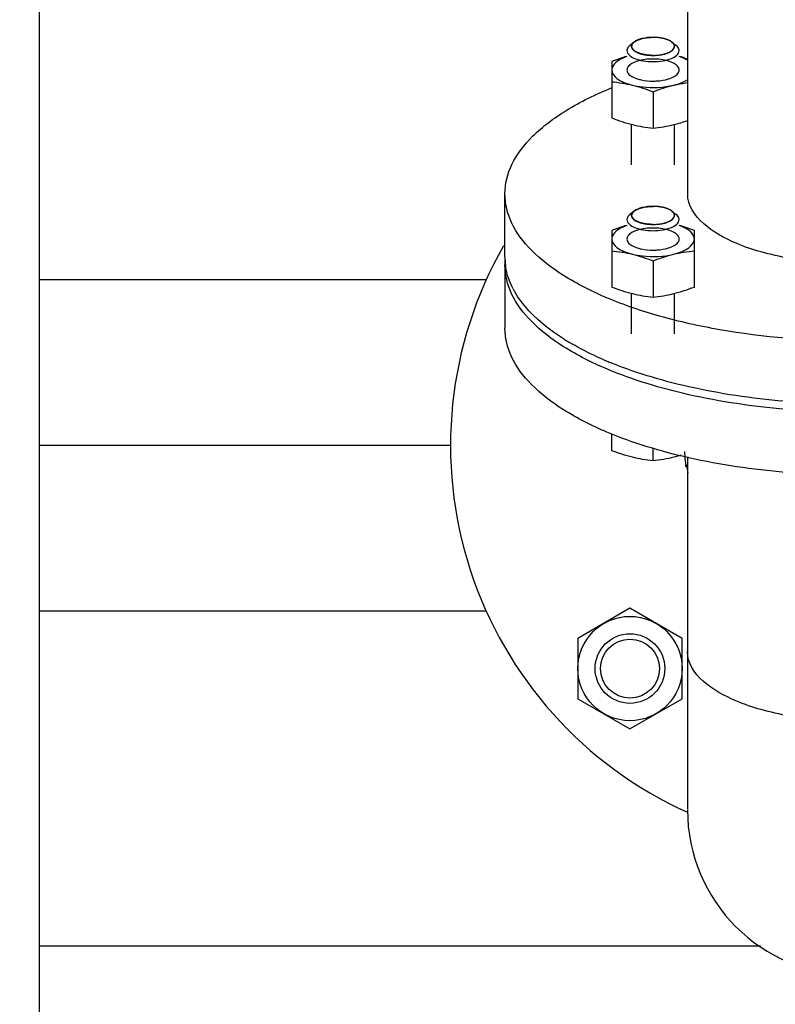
# Model space of a CAD drawing. Header units: millimetres. Extents: x 0 to 1189, y 0 to 841.
# Tile 103 of 173: x 709.78 to 716.73, y 267.51 to 276.56. Entities that reach past the tile are written whole.
import ezdxf
from ezdxf.enums import TextEntityAlignment as Align

# ---------------------------------------------------------------- set-up
doc = ezdxf.new("R2010")
doc.units = ezdxf.units.MM
doc.header["$LTSCALE"] = 65.395
doc.linetypes.add('CENTER', pattern=[0.6, 0.375, -0.075, 0.075, -0.075])
doc.layers.get('0').update_dxf_attribs({"linetype": 'CONTINUOUS'})
for name, color, linetype in [('32007_153200_11_ABL1581', 7, 'CONTINUOUS'), ('32007_153200_11_T2_PBL1599', 7, 'CONTINUOUS'), ('32007_153200_16_ABL1641', 7, 'CONTINUOUS'), ('32007_153200_16_T2_PBL1764', 7, 'CONTINUOUS'), ('6M32E_GENSET_GENERATOR_ABL1499', 7, 'CONTINUOUS'), ('6M32E_GENSET_GENERATOR_T1_PBL1500', 7, 'CONTINUOUS'), ('6M32E_GENSET_GRUNDRAHMEN_ABL1564', 7, 'CONTINUOUS'), ('6M32E_GENSET_GRUNDRAHMEN_T1_PBL1565', 7, 'CONTINUOUS'), ('6M32E_GENSET_VERROHRUNG_ABL1501', 7, 'CONTINUOUS'), ('BOGEN-S-2D-90-76_1X2_9_PBL1600', 7, 'CONTINUOUS'), ('D931_1-M12X50_PBL1593', 7, 'CONTINUOUS'), ('D931_1-M12X50_PBL1598', 7, 'CONTINUOUS'), ('D931_1-M16X60_PBL1996', 7, 'CONTINUOUS'), ('D934-M12_PBL1591', 7, 'CONTINUOUS'), ('D934-M12_PBL1592', 7, 'CONTINUOUS'), ('D934-M16_PBL1587', 7, 'CONTINUOUS'), ('E1514-FF-DN65-PN16X2_PBL1998', 7, 'CONTINUOUS'), ('E1514-FF-DN65-PN6X2_PBL1580', 7, 'CONTINUOUS'), ('EN1092-1-01A-DN65-PN6_PBL1582', 7, 'CONTINUOUS'), ('EN1092-1-01A-DN65_PN16-77_5_PBL1997', 7, 'CONTINUOUS'), ('oben_15_VBL1498', 7, 'CONTINUOUS')]:
    doc.layers.add(name, color=color, linetype=linetype)
doc.styles.get("Standard").update_dxf_attribs({"font": 'txt', "width": 0.6})
doc.dimstyles.new('DIMSTYLE_4', dxfattribs={"dimtxt": 3.5, "dimasz": 3.5, "dimexe": 1.8, "dimexo": 0, "dimgap": 0.875, "dimtad": 1, "dimdec": 0, "dimlfac": 25, "dimdsep": 46, "dimtxsty": 'Standard', "dimblk": '_FILLED', "dimblk1": '_FILLED', "dimblk2": '_FILLED', "dimcen": 0.09, "dimadec": 0, "dimazin": 0, "dimtp": 2, "dimtm": 2, "dimtfac": 1, "dimtdec": 0, "dimtofl": 0, "dimtmove": 0, "dimatfit": 3, "dimldrblk": '_FILLED', "dimfxl": 1, "dimtolj": 1, "dimarcsym": 0})

# ---------------------------------------------------------------- blocks, each defined once
blk = doc.blocks.new('_FILLED')
at = {"color": 0, "linetype": 'ByBlock'}
blk.add_solid([(0, 0), (-1, 0.1671), (-1, -0.1671)], dxfattribs=at)
blk = doc.blocks.new('*D20')
at = {"color": 2, "linetype": 'Continuous'}
for p, q in [((677.7796, 344.1847), (999.2777, 344.1847)), ((997.4777, 344.1847), (997.4777, 292.2451)), ((997.4777, 240.3055), (997.4777, 292.2451)), ((677.7796, 240.3055), (999.2777, 240.3055))]:
    blk.add_line(p, q, dxfattribs=at)
at = {"color": 2, "linetype": 'Continuous', "xscale": 3.5, "yscale": 3.5, "zscale": 3.5}
for p, rotation in [((997.4777, 344.1847), 90), ((997.4777, 240.3055), 270)]:
    blk.add_blockref('_FILLED', p, dxfattribs=dict(at, rotation=rotation))
at = {"color": 2, "linetype": 'Continuous', "width": 0.672619}
blk.add_text('2597', height=3.5, rotation=90, dxfattribs=at).set_placement((996.6027, 292.2451), align=Align.CENTER)
blk = doc.blocks.new('6M32E_GENSET_GENERATOR_T1_PBL1500', base_point=(787.5346, 296.9451))
at = {"layer": '6M32E_GENSET_GENERATOR_T1_PBL1500', "color": 7, "linetype": 'Continuous'}
for p, q in [((709.9596, 319.0451), (709.9596, 265.4451)), ((715.9196, 274.9585), (715.9196, 279.0801)), ((714.2396, 274.3785), (714.2396, 274.9585))]:
    blk.add_line(p, q, dxfattribs=at)
for points, knots in [([(714.2396, 274.9585), (714.2396, 275.051), (714.2921, 275.2523), (714.5004, 275.5155), (714.8183, 275.7497), (715.0759, 275.874), (715.2192, 275.9323)], [0, 0, 0, 0, 0.19098, 0.412326, 0.680727, 1, 1, 1, 1]), ([(720.6396, 274.9585), (720.6396, 274.8682), (720.5899, 274.6723), (720.3913, 274.4143), (720.0869, 274.1836), (719.6863, 273.9836), (719.2027, 273.8197), (718.45, 273.6531), (717.4396, 273.574), (716.4293, 273.6531), (715.6766, 273.8197), (715.193, 273.9836), (714.7924, 274.1836), (714.488, 274.4143), (714.2893, 274.6723), (714.2396, 274.8682), (714.2396, 274.9585)], [0, 0, 0, 0, 0.03644, 0.078446, 0.129154, 0.189366, 0.258405, 0.334697, 0.5, 0.665303, 0.741595, 0.810634, 0.870846, 0.921554, 0.96356, 1, 1, 1, 1]), ([(718.9596, 274.9585), (718.9596, 274.7465), (718.629, 274.5341), (718.2791, 274.4188), (717.9182, 274.3376), (717.4396, 274.3014), (716.961, 274.3376), (716.6001, 274.4188), (716.2502, 274.5341), (715.9196, 274.7465), (715.9196, 274.9585)], [0, 0, 0, 0, 0.183508, 0.253849, 0.33158, 0.5, 0.66842, 0.746151, 0.816492, 1, 1, 1, 1])]:
    blk.add_open_spline(points, degree=3, knots=knots, dxfattribs=at)
blk = doc.blocks.new('6M32E_GENSET_GENERATOR_ABL1499', base_point=(787.5346, 296.9451))
at = {"layer": '6M32E_GENSET_GENERATOR_T1_PBL1500'}
blk.add_blockref('6M32E_GENSET_GENERATOR_T1_PBL1500', (787.5346, 296.9451), dxfattribs=at)
blk = doc.blocks.new('E1514-FF-DN65-PN6X2_PBL1580', base_point=(717.4396, 273.6649))
at = {"layer": 'E1514-FF-DN65-PN6X2_PBL1580', "color": 7, "linetype": 'Continuous'}
for p, q in [((714.2396, 274.3771), (714.2396, 274.3776)), ((714.2396, 274.3771), (714.2396, 274.3046)), ((720.6396, 274.3771), (720.6396, 274.3046)), ((720.6396, 274.3771), (720.6396, 274.3751))]:
    blk.add_line(p, q, dxfattribs=at)
for centre, radius, start, end in [((714.8153, 274.3773), 0.5756, 180.0136, 187.05289), ((714.8225, 274.3781), 0.5829, 187.04607, 187.54599), ((715.0113, 274.4496), 0.7858, 207.70823, 210.01908), ((715.4185, 274.7776), 1.3106, 225.32242, 226.69005), ((715.976, 275.5194), 2.2402, 237.97338, 239.13908), ((716.4919, 276.5327), 3.3783, 246.5827, 247.09125), ((716.5365, 276.6385), 3.4931, 247.09296, 247.88634)]:
    blk.add_arc(centre, radius, start, end, dxfattribs=at)
for points, knots in [([(720.6396, 274.3751), (720.6394, 274.3085), (720.6135, 274.1686), (720.5046, 273.9718), (720.3318, 273.7872), (720.002, 273.5455), (719.4495, 273.3016), (718.6662, 273.1081), (717.7831, 273.014), (716.8722, 273.0274), (716.0078, 273.1472), (715.4659, 273.303), (715.2216, 273.4023)], [0, 0, 0, 0, 0.033407, 0.069843, 0.111444, 0.159309, 0.274246, 0.411523, 0.56308, 0.718702, 0.867623, 1, 1, 1, 1]), ([(715.1769, 273.3483), (715.0395, 273.4064), (714.7923, 273.5298), (714.488, 273.7604), (714.2893, 274.0184), (714.2396, 274.2143), (714.2396, 274.3046)], [0, 0, 0, 0, 0.317964, 0.585742, 0.807567, 1, 1, 1, 1]), ([(714.3156, 274.0842), (714.3064, 274.1018), (714.2735, 274.1708), (714.2521, 274.2455), (714.2446, 274.3015)], [0, 0, 0, 0, 0.259906, 1, 1, 1, 1]), ([(720.6396, 274.3046), (720.6396, 274.2375), (720.6137, 274.0961), (720.5035, 273.8975), (720.3283, 273.7115), (719.9936, 273.468), (719.4332, 273.2233), (718.6396, 273.0307), (717.7466, 272.9396), (716.8284, 272.958), (715.9611, 273.0843), (715.4196, 273.2458), (715.1769, 273.3483)], [0, 0, 0, 0, 0.033418, 0.06989, 0.111588, 0.15962, 0.275058, 0.412906, 0.564874, 0.720511, 0.868864, 1, 1, 1, 1]), ([(714.497, 273.8457), (714.4802, 273.8624), (714.4182, 273.9271), (714.3638, 273.9994), (714.3309, 274.0564)], [0, 0, 0, 0, 0.265115, 1, 1, 1, 1]), ([(714.7879, 273.6201), (714.7626, 273.6359), (714.6686, 273.6975), (714.5797, 273.7673), (714.5195, 273.824)], [0, 0, 0, 0, 0.265336, 1, 1, 1, 1]), ([(715.1493, 273.4326), (715.1204, 273.4452), (715.0104, 273.4947), (714.9033, 273.5507), (714.8268, 273.5963)], [0, 0, 0, 0, 0.26157, 1, 1, 1, 1])]:
    blk.add_open_spline(points, degree=3, knots=knots, dxfattribs=at)
blk = doc.blocks.new('EN1092-1-01A-DN65-PN6_PBL1582', base_point=(717.4396, 273.3384))
at = {"layer": 'EN1092-1-01A-DN65-PN6_PBL1582', "color": 7, "linetype": 'Continuous'}
for p, q in [((714.2396, 274.3046), (714.2396, 273.7246)), ((720.6396, 274.3046), (720.6396, 273.7246))]:
    blk.add_line(p, q, dxfattribs=at)
for points, knots in [([(715.1769, 273.3483), (715.0395, 273.4064), (714.7923, 273.5298), (714.488, 273.7604), (714.2893, 274.0184), (714.2396, 274.2143), (714.2396, 274.3046)], [0, 0, 0, 0, 0.317964, 0.585742, 0.807567, 1, 1, 1, 1]), ([(720.6396, 274.3046), (720.6396, 274.2375), (720.6137, 274.0961), (720.5035, 273.8975), (720.3283, 273.7115), (719.9936, 273.468), (719.4332, 273.2233), (718.6396, 273.0307), (717.7466, 272.9396), (716.8284, 272.958), (715.9611, 273.0843), (715.4196, 273.2458), (715.1769, 273.3483)], [0, 0, 0, 0, 0.033418, 0.06989, 0.111588, 0.15962, 0.275058, 0.412906, 0.564874, 0.720511, 0.868864, 1, 1, 1, 1]), ([(715.1769, 272.7683), (715.0395, 272.8264), (714.7923, 272.9497), (714.488, 273.1803), (714.2893, 273.4384), (714.2396, 273.6343), (714.2396, 273.7246)], [0, 0, 0, 0, 0.317964, 0.585742, 0.807567, 1, 1, 1, 1]), ([(720.6396, 273.7246), (720.6396, 273.6574), (720.6137, 273.5161), (720.5035, 273.3175), (720.3283, 273.1315), (719.9936, 272.8879), (719.4332, 272.6433), (718.6396, 272.4507), (717.7466, 272.3596), (716.8284, 272.378), (715.9611, 272.5042), (715.4196, 272.6657), (715.1769, 272.7683)], [0, 0, 0, 0, 0.033418, 0.06989, 0.111588, 0.15962, 0.275058, 0.412906, 0.564874, 0.720511, 0.868864, 1, 1, 1, 1])]:
    blk.add_open_spline(points, degree=3, knots=knots, dxfattribs=at)
blk = doc.blocks.new('32007_153200_11_T2_PBL1599', base_point=(717.4396, 271.3251))
at = {"layer": '32007_153200_11_T2_PBL1599', "color": 7, "linetype": 'Continuous'}
for p, q in [((715.9176, 272.5414), (715.9176, 270.7519)), ((718.9616, 272.5366), (718.9616, 270.7519))]:
    blk.add_line(p, q, dxfattribs=at)
at = {"layer": '32007_153200_11_T2_PBL1599', "color": 2, "linetype": 'CENTER'}
blk.add_line((717.4396, 272.3765), (717.4396, 270.7519), dxfattribs=at)
at = {"layer": '32007_153200_11_T2_PBL1599', "color": 7, "linetype": 'Continuous'}
blk.add_open_spline([(718.9616, 270.7519), (718.9616, 270.5396), (718.6306, 270.327), (718.2803, 270.2114), (717.9189, 270.1302), (717.4396, 270.0939), (716.9604, 270.1302), (716.599, 270.2114), (716.2487, 270.327), (715.9176, 270.5396), (715.9176, 270.7519)], degree=3, knots=[0, 0, 0, 0, 0.183508, 0.253849, 0.33158, 0.5, 0.66842, 0.746151, 0.816492, 1, 1, 1, 1], dxfattribs=at)
blk = doc.blocks.new('BOGEN-S-2D-90-76_1X2_9_PBL1600', base_point=(717.4396, 270.0579))
at = {"layer": 'BOGEN-S-2D-90-76_1X2_9_PBL1600', "color": 7, "linetype": 'Continuous'}
for p, q in [((715.9176, 270.7519), (715.9176, 269.3006)), ((718.9616, 270.7519), (718.9616, 269.3006))]:
    blk.add_line(p, q, dxfattribs=at)
blk.add_arc((717.4396, 269.2969), 1.522, 180, 360, dxfattribs=at)
blk.add_open_spline([(718.9616, 270.7519), (718.9616, 270.5396), (718.6306, 270.327), (718.2803, 270.2114), (717.9189, 270.1302), (717.4396, 270.0939), (716.9604, 270.1302), (716.599, 270.2114), (716.2487, 270.327), (715.9176, 270.5396), (715.9176, 270.7519)], degree=3, knots=[0, 0, 0, 0, 0.183508, 0.253849, 0.33158, 0.5, 0.66842, 0.746151, 0.816492, 1, 1, 1, 1], dxfattribs=at)
blk = doc.blocks.new('EN1092-1-01A-DN65_PN16-77_5_PBL1997', base_point=(717.4396, 271.7133))
at = {"layer": 'EN1092-1-01A-DN65_PN16-77_5_PBL1997', "color": 7, "linetype": 'Continuous'}
for radius, start, end in [(3.7, 150.24469, 245.7072), (3.7, 294.2928, 29.75531), (1.55, 182.02167, 187.34789), (1.55, 348.95098, 354.71644)]:
    blk.add_arc((717.4396, 272.6451), radius, start, end, dxfattribs=at)
blk = doc.blocks.new('32007_153200_11_ABL1581', base_point=(717.4396, 271.7133))
at = {"layer": '32007_153200_11_T2_PBL1599'}
blk.add_blockref('32007_153200_11_T2_PBL1599', (717.4396, 271.3251), dxfattribs=at)
at = {"layer": 'BOGEN-S-2D-90-76_1X2_9_PBL1600'}
blk.add_blockref('BOGEN-S-2D-90-76_1X2_9_PBL1600', (717.4396, 270.0579), dxfattribs=at)
at = {"layer": 'EN1092-1-01A-DN65-PN6_PBL1582'}
blk.add_blockref('EN1092-1-01A-DN65-PN6_PBL1582', (717.4396, 273.3384), dxfattribs=at)
at = {"layer": 'EN1092-1-01A-DN65_PN16-77_5_PBL1997'}
blk.add_blockref('EN1092-1-01A-DN65_PN16-77_5_PBL1997', (717.4396, 271.7133), dxfattribs=at)
blk = doc.blocks.new('D934-M16_PBL1587', base_point=(715.389, 270.5945))
at = {"layer": 'D934-M16_PBL1587', "color": 7, "linetype": 'Continuous'}
for p, q in [((715.389, 271.1488), (714.909, 270.8716)), ((715.869, 270.8716), (715.389, 271.1488)), ((714.909, 270.8716), (714.909, 270.3174)), ((715.869, 270.3174), (715.869, 270.8716)), ((714.909, 270.3174), (715.389, 270.0403)), ((715.389, 270.0403), (715.869, 270.3174))]:
    blk.add_line(p, q, dxfattribs=at)
blk.add_circle((715.389, 270.5945), 0.4795, dxfattribs=at)
blk = doc.blocks.new('D934-M12_PBL1591', base_point=(715.5705, 275.8927))
at = {"layer": 'D934-M12_PBL1591', "color": 7, "linetype": 'Continuous'}
for p, q in [((715.2212, 276.175), (715.2212, 275.6558)), ((715.6012, 275.8969), (715.6012, 275.5631))]:
    blk.add_line(p, q, dxfattribs=at)
blk.add_arc((715.4238, 274.7694), 1.5118, 70.85429, 73.97474, dxfattribs=at)
for points in [[(715.3612, 276.2224), (715.3138, 276.2088), (715.2671, 276.1927), (715.2212, 276.175)], [(715.2212, 275.9896), (715.285, 275.9829), (715.3488, 275.9727), (715.4112, 275.9575)], [(715.4112, 275.9575), (715.4757, 275.9418), (715.5391, 275.9207), (715.6012, 275.8969)], [(715.6012, 275.8969), (715.6632, 275.9207), (715.7266, 275.9418), (715.7912, 275.9575)], [(715.7912, 275.9575), (715.8335, 275.9679), (715.8765, 275.9759), (715.9196, 275.9821)], [(715.2212, 275.6558), (715.2832, 275.6319), (715.3466, 275.6109), (715.4112, 275.5951)], [(715.7912, 275.5951), (715.8346, 275.6057), (715.8774, 275.6187), (715.9196, 275.6333)], [(715.4112, 275.5951), (715.4736, 275.5799), (715.5373, 275.5697), (715.6012, 275.5631)], [(715.6012, 275.5631), (715.665, 275.5697), (715.7288, 275.5799), (715.7912, 275.5951)]]:
    blk.add_open_spline(points, degree=3, dxfattribs=at)
for points, knots in [([(715.3612, 276.221), (715.341, 276.214), (715.284, 276.1913), (715.2213, 276.1393), (715.2212, 276.0967)], [0, 0, 0, 0, 0.333314, 1, 1, 1, 1]), ([(715.6012, 276.1981), (715.5537, 276.1981), (715.4861, 276.1907), (715.4101, 276.1604), (715.3728, 276.1336), (715.3562, 276.0968), (715.3725, 276.06), (715.4097, 276.0332), (715.4413, 276.0204), (715.4596, 276.0147)], [0, 0, 0, 0, 0.344713, 0.484315, 0.591626, 0.672717, 0.753659, 0.860677, 1, 1, 1, 1]), ([(715.7427, 276.0147), (715.761, 276.0204), (715.7926, 276.0332), (715.8298, 276.06), (715.8461, 276.0968), (715.8295, 276.1336), (715.7922, 276.1604), (715.7162, 276.1907), (715.6486, 276.1981), (715.6012, 276.1981)], [0, 0, 0, 0, 0.13932, 0.246337, 0.327278, 0.408364, 0.51567, 0.655263, 1, 1, 1, 1]), ([(715.9198, 276.1839), (715.9142, 276.1875), (715.8893, 276.2024), (715.8623, 276.2137), (715.8412, 276.221)], [0, 0, 0, 0, 0.228105, 1, 1, 1, 1]), ([(715.2212, 276.0967), (715.2212, 276.0649), (715.2638, 276.0158), (715.3358, 275.9799), (715.3844, 275.9641), (715.4112, 275.9576)], [0, 0, 0, 0, 0.386008, 0.665351, 1, 1, 1, 1]), ([(715.4596, 276.0147), (715.4702, 276.0115), (715.5165, 275.9996), (715.5645, 275.9952), (715.6012, 275.9952)], [0, 0, 0, 0, 0.232315, 1, 1, 1, 1]), ([(715.6012, 275.9952), (715.6137, 275.9952), (715.6614, 275.9968), (715.7091, 276.0044), (715.7427, 276.0147)], [0, 0, 0, 0, 0.263414, 1, 1, 1, 1]), ([(715.7912, 275.9576), (715.8037, 275.9606), (715.8481, 275.9734), (715.8918, 275.9912), (715.9198, 276.0094)], [0, 0, 0, 0, 0.27837, 1, 1, 1, 1]), ([(715.4112, 275.9576), (715.4413, 275.9502), (715.567, 275.9295), (715.6977, 275.9348), (715.7912, 275.9576)], [0, 0, 0, 0, 0.243854, 1, 1, 1, 1])]:
    blk.add_open_spline(points, degree=3, knots=knots, dxfattribs=at)
blk = doc.blocks.new('D934-M12_PBL1592', base_point=(715.6012, 274.3388))
at = {"layer": 'D934-M12_PBL1592', "color": 7, "linetype": 'Continuous'}
for p, q in [((715.2212, 274.6211), (715.2212, 274.1018)), ((715.9812, 274.1018), (715.9812, 274.6211)), ((715.6012, 274.3429), (715.6012, 274.0091))]:
    blk.add_line(p, q, dxfattribs=at)
for points in [[(715.3612, 274.6684), (715.3138, 274.6549), (715.2671, 274.6387), (715.2212, 274.6211)], [(715.9812, 274.6211), (715.9352, 274.6387), (715.8885, 274.6549), (715.8412, 274.6684)], [(715.2212, 274.4356), (715.285, 274.429), (715.3488, 274.4188), (715.4112, 274.4036)], [(715.4112, 274.4036), (715.4757, 274.3878), (715.5391, 274.3667), (715.6012, 274.3429)], [(715.6012, 274.3429), (715.6632, 274.3667), (715.7266, 274.3878), (715.7912, 274.4036)], [(715.7912, 274.4036), (715.8536, 274.4188), (715.9173, 274.429), (715.9812, 274.4356)], [(715.2212, 274.1018), (715.2832, 274.078), (715.3466, 274.0569), (715.4112, 274.0412)], [(715.7912, 274.0412), (715.8557, 274.0569), (715.9191, 274.078), (715.9812, 274.1018)], [(715.4112, 274.0412), (715.4736, 274.0259), (715.5373, 274.0157), (715.6012, 274.0091)], [(715.6012, 274.0091), (715.665, 274.0157), (715.7288, 274.0259), (715.7912, 274.0412)]]:
    blk.add_open_spline(points, degree=3, dxfattribs=at)
for points, knots in [([(715.3612, 274.667), (715.341, 274.6601), (715.284, 274.6374), (715.2213, 274.5854), (715.2212, 274.5427)], [0, 0, 0, 0, 0.333314, 1, 1, 1, 1]), ([(715.6012, 274.6441), (715.5537, 274.6441), (715.4861, 274.6367), (715.4101, 274.6065), (715.3728, 274.5797), (715.3562, 274.5429), (715.3725, 274.506), (715.4097, 274.4792), (715.4413, 274.4664), (715.4596, 274.4608)], [0, 0, 0, 0, 0.344713, 0.484315, 0.591626, 0.672717, 0.753659, 0.860677, 1, 1, 1, 1]), ([(715.7427, 274.4608), (715.761, 274.4664), (715.7926, 274.4792), (715.8298, 274.506), (715.8461, 274.5429), (715.8295, 274.5796), (715.7922, 274.6065), (715.7162, 274.6367), (715.6486, 274.6441), (715.6012, 274.6441)], [0, 0, 0, 0, 0.13932, 0.246337, 0.327278, 0.408364, 0.51567, 0.655263, 1, 1, 1, 1]), ([(715.9811, 274.5427), (715.9811, 274.5549), (715.9601, 274.6195), (715.8909, 274.6499), (715.8412, 274.667)], [0, 0, 0, 0, 0.188031, 1, 1, 1, 1]), ([(715.2212, 274.5427), (715.2212, 274.511), (715.2638, 274.4619), (715.3358, 274.426), (715.3844, 274.4102), (715.4112, 274.4036)], [0, 0, 0, 0, 0.386008, 0.665351, 1, 1, 1, 1]), ([(715.7912, 274.4036), (715.8179, 274.4102), (715.8665, 274.426), (715.9386, 274.4619), (715.9811, 274.511), (715.9811, 274.5427)], [0, 0, 0, 0, 0.334649, 0.613992, 1, 1, 1, 1]), ([(715.4596, 274.4608), (715.4702, 274.4575), (715.5165, 274.4457), (715.5645, 274.4413), (715.6012, 274.4413)], [0, 0, 0, 0, 0.232315, 1, 1, 1, 1]), ([(715.6012, 274.4413), (715.6137, 274.4413), (715.6614, 274.4429), (715.7091, 274.4504), (715.7427, 274.4608)], [0, 0, 0, 0, 0.263414, 1, 1, 1, 1]), ([(715.4112, 274.4036), (715.4413, 274.3963), (715.567, 274.3756), (715.6977, 274.3809), (715.7912, 274.4036)], [0, 0, 0, 0, 0.243854, 1, 1, 1, 1])]:
    blk.add_open_spline(points, degree=3, knots=knots, dxfattribs=at)
blk = doc.blocks.new('D931_1-M12X50_PBL1593', base_point=(715.5391, 273.6741))
at = {"layer": 'D931_1-M12X50_PBL1593', "color": 7, "linetype": 'Continuous'}
for p, q in [((715.4268, 274.7991), (715.3888, 274.7686)), ((715.7755, 274.7991), (715.8135, 274.7686)), ((715.2212, 272.5974), (715.2212, 272.7528)), ((715.6012, 272.5046), (715.6012, 272.6194))]:
    blk.add_line(p, q, dxfattribs=at)
at = {"layer": 'D931_1-M12X50_PBL1593', "color": 2, "linetype": 'Continuous'}
for p, q in [((715.4268, 274.7991), (715.4305, 274.8019)), ((715.7755, 274.7991), (715.7718, 274.8019)), ((715.4041, 273.6727), (715.4041, 274.0429)), ((715.7982, 273.6727), (715.7982, 274.0429))]:
    blk.add_line(p, q, dxfattribs=at)
at = {"layer": 'D931_1-M12X50_PBL1593', "color": 7, "linetype": 'Continuous'}
for points, knots in [([(715.6012, 274.8435), (715.567, 274.8435), (715.5066, 274.8371), (715.4475, 274.8156), (715.4268, 274.7991)], [0, 0, 0, 0, 0.563279, 1, 1, 1, 1]), ([(715.7755, 274.7991), (715.7548, 274.8156), (715.6957, 274.8371), (715.6353, 274.8435), (715.6012, 274.8435)], [0, 0, 0, 0, 0.436721, 1, 1, 1, 1]), ([(715.3888, 274.7686), (715.3846, 274.7652), (715.3709, 274.7528), (715.3612, 274.7344), (715.3612, 274.7213)], [0, 0, 0, 0, 0.294113, 1, 1, 1, 1]), ([(715.3612, 274.7213), (715.3612, 274.6878), (715.4276, 274.6452), (715.5115, 274.6252), (715.5704, 274.6199), (715.6012, 274.6199)], [0, 0, 0, 0, 0.367184, 0.663, 1, 1, 1, 1]), ([(715.4268, 274.7991), (715.4233, 274.7963), (715.4121, 274.7861), (715.4041, 274.771), (715.4041, 274.7602)], [0, 0, 0, 0, 0.294113, 1, 1, 1, 1]), ([(715.4041, 274.7602), (715.4041, 274.7327), (715.4587, 274.6977), (715.5275, 274.6813), (715.5759, 274.6769), (715.6012, 274.6769)], [0, 0, 0, 0, 0.367184, 0.663, 1, 1, 1, 1]), ([(715.6012, 274.6769), (715.6264, 274.6769), (715.6748, 274.6813), (715.7436, 274.6977), (715.7982, 274.7327), (715.7982, 274.7602)], [0, 0, 0, 0, 0.337, 0.632816, 1, 1, 1, 1]), ([(715.6012, 274.6199), (715.6319, 274.6199), (715.6908, 274.6252), (715.7747, 274.6452), (715.8412, 274.6878), (715.8412, 274.7213)], [0, 0, 0, 0, 0.337, 0.632816, 1, 1, 1, 1]), ([(715.7982, 274.7602), (715.7982, 274.7636), (715.7959, 274.779), (715.7848, 274.7916), (715.7755, 274.7991)], [0, 0, 0, 0, 0.221468, 1, 1, 1, 1]), ([(715.8412, 274.7213), (715.8412, 274.7254), (715.8384, 274.7442), (715.8248, 274.7595), (715.8135, 274.7686)], [0, 0, 0, 0, 0.221468, 1, 1, 1, 1]), ([(715.6012, 272.5046), (715.5373, 272.5113), (715.4077, 272.5321), (715.2832, 272.5735), (715.2212, 272.5974)], [0, 0, 0, 0, 0.491392, 1, 1, 1, 1]), ([(715.8571, 272.5547), (715.8359, 272.5483), (715.752, 272.5253), (715.6657, 272.5113), (715.6012, 272.5046)], [0, 0, 0, 0, 0.25462, 1, 1, 1, 1])]:
    blk.add_open_spline(points, degree=3, knots=knots, dxfattribs=at)
at = {"layer": 'D931_1-M12X50_PBL1593', "color": 2, "linetype": 'Continuous'}
for points, knots in [([(715.4305, 274.8019), (715.4323, 274.8031), (715.435, 274.805), (715.4387, 274.8074), (715.4419, 274.8091), (715.4448, 274.8109), (715.4481, 274.8126), (715.4514, 274.8143), (715.4546, 274.816), (715.4583, 274.8175), (715.4619, 274.8191), (715.4655, 274.8206), (715.4694, 274.8221), (715.4732, 274.8236), (715.4785, 274.8254), (715.4826, 274.8267), (715.4853, 274.8276)], [0, 0, 0, 0, 0.125, 0.1875, 0.25, 0.3125, 0.375, 0.4375, 0.5, 0.5625, 0.625, 0.6875, 0.75, 0.8125, 0.875, 1, 1, 1, 1]), ([(715.4853, 274.8276), (715.4882, 274.8284), (715.4938, 274.8301), (715.5056, 274.8331), (715.5269, 274.8379), (715.5468, 274.8403), (715.5602, 274.8417)], [0, 0, 0, 0, 0.125, 0.25, 0.5, 1, 1, 1, 1]), ([(715.7718, 274.8019), (715.7694, 274.8034), (715.7644, 274.8063), (715.7589, 274.8097), (715.7552, 274.8119), (715.7536, 274.8128), (715.7525, 274.8136), (715.751, 274.8142), (715.7483, 274.8154), (715.7445, 274.817), (715.74, 274.8189), (715.7354, 274.8208), (715.7316, 274.8224), (715.729, 274.8235), (715.7274, 274.8242), (715.7256, 274.8247), (715.7234, 274.8253), (715.7181, 274.8269), (715.712, 274.8287), (715.7059, 274.8305), (715.7023, 274.8316), (715.6998, 274.8324), (715.6967, 274.8329), (715.6929, 274.8337), (715.6861, 274.835), (715.6783, 274.8366), (715.6715, 274.8379), (715.6676, 274.8386), (715.6634, 274.839), (715.6582, 274.8397), (715.6499, 274.8406), (715.6426, 274.8414), (715.6364, 274.8422), (715.6322, 274.8424), (715.6247, 274.8426), (715.614, 274.843), (715.6054, 274.8433), (715.6012, 274.8435)], [0, 0, 0, 0, 0.0625, 0.125, 0.140625, 0.15625, 0.164062, 0.171875, 0.1875, 0.21875, 0.25, 0.28125, 0.3125, 0.328125, 0.335938, 0.34375, 0.359375, 0.375, 0.4375, 0.46875, 0.484375, 0.5, 0.515625, 0.53125, 0.5625, 0.625, 0.65625, 0.671875, 0.6875, 0.71875, 0.75, 0.8125, 0.828125, 0.84375, 0.875, 0.9375, 1, 1, 1, 1]), ([(715.4045, 274.755), (715.4044, 274.7559), (715.4044, 274.7578), (715.4043, 274.7602), (715.4041, 274.7621), (715.4044, 274.764), (715.4048, 274.7663), (715.4052, 274.7687), (715.4056, 274.7706), (715.4064, 274.7724), (715.4071, 274.7743), (715.4079, 274.7761), (715.4083, 274.7775), (715.4093, 274.7789), (715.4104, 274.7807), (715.4115, 274.7826), (715.4126, 274.7844), (715.414, 274.7862), (715.416, 274.7884), (715.4178, 274.7906), (715.4194, 274.7924), (715.4215, 274.7942), (715.4239, 274.7964), (715.4259, 274.7982), (715.4268, 274.7991)], [0, 0, 0, 0, 0.0625, 0.125, 0.15625, 0.1875, 0.25, 0.3125, 0.34375, 0.375, 0.4375, 0.46875, 0.5, 0.53125, 0.5625, 0.625, 0.65625, 0.6875, 0.75, 0.8125, 0.84375, 0.875, 0.9375, 1, 1, 1, 1]), ([(715.6012, 274.6769), (715.5951, 274.6772), (715.586, 274.6776), (715.5738, 274.6782), (715.5663, 274.6786), (715.5601, 274.6787), (715.5543, 274.6796), (715.5469, 274.6806), (715.5381, 274.6818), (715.5307, 274.6829), (715.5248, 274.6837), (715.5188, 274.6844), (715.5123, 274.6863), (715.5043, 274.6882), (715.4963, 274.6903), (715.4896, 274.6919), (715.485, 274.6931), (715.4823, 274.6938), (715.4801, 274.6947), (715.4773, 274.6958), (715.4729, 274.6976), (715.4673, 274.6998), (715.4617, 274.702), (715.4572, 274.7037), (715.4545, 274.7048), (715.4521, 274.7057), (715.4504, 274.7068), (715.4473, 274.7087), (715.4429, 274.7114), (715.4376, 274.7146), (715.4332, 274.7173), (715.4301, 274.7192), (715.4286, 274.7201), (715.4277, 274.7207), (715.4272, 274.7213), (715.4264, 274.722), (715.4253, 274.7233), (715.4232, 274.7254), (715.4203, 274.7284), (715.4174, 274.7315), (715.415, 274.7339), (715.4133, 274.7357), (715.4116, 274.7372), (715.4112, 274.7385), (715.4107, 274.7398), (715.41, 274.7414), (715.409, 274.744), (715.4077, 274.7472), (715.4061, 274.7511), (715.405, 274.7537), (715.4045, 274.755)], [0, 0, 0, 0, 0.0625, 0.09375, 0.125, 0.140625, 0.15625, 0.1875, 0.21875, 0.25, 0.265625, 0.28125, 0.3125, 0.34375, 0.375, 0.40625, 0.421875, 0.429688, 0.4375, 0.453125, 0.46875, 0.5, 0.53125, 0.546875, 0.5625, 0.570312, 0.578125, 0.59375, 0.625, 0.65625, 0.6875, 0.703125, 0.710938, 0.714844, 0.71875, 0.726562, 0.734375, 0.75, 0.78125, 0.8125, 0.828125, 0.84375, 0.859375, 0.867188, 0.875, 0.890625, 0.90625, 0.9375, 0.96875, 1, 1, 1, 1]), ([(715.6012, 274.6769), (715.6072, 274.6772), (715.6163, 274.6776), (715.6285, 274.6782), (715.6361, 274.6786), (715.6422, 274.6787), (715.6481, 274.6796), (715.6554, 274.6806), (715.6643, 274.6818), (715.6716, 274.6829), (715.6775, 274.6837), (715.6835, 274.6844), (715.69, 274.6863), (715.6981, 274.6882), (715.706, 274.6903), (715.7127, 274.6919), (715.7174, 274.6931), (715.7201, 274.6938), (715.7222, 274.6947), (715.725, 274.6958), (715.7295, 274.6976), (715.735, 274.6998), (715.7406, 274.702), (715.7451, 274.7037), (715.7478, 274.7048), (715.7502, 274.7057), (715.7519, 274.7068), (715.755, 274.7087), (715.7594, 274.7114), (715.7647, 274.7146), (715.7691, 274.7173), (715.7722, 274.7192), (715.7737, 274.7201), (715.7746, 274.7207), (715.7751, 274.7213), (715.7759, 274.722), (715.7771, 274.7233), (715.7791, 274.7254), (715.782, 274.7284), (715.785, 274.7315), (715.7873, 274.7339), (715.789, 274.7357), (715.7907, 274.7372), (715.7911, 274.7385), (715.7916, 274.7398), (715.7923, 274.7414), (715.7933, 274.744), (715.7947, 274.7472), (715.7962, 274.7511), (715.7973, 274.7537), (715.7978, 274.755)], [0, 0, 0, 0, 0.0625, 0.09375, 0.125, 0.140625, 0.15625, 0.1875, 0.21875, 0.25, 0.265625, 0.28125, 0.3125, 0.34375, 0.375, 0.40625, 0.421875, 0.429688, 0.4375, 0.453125, 0.46875, 0.5, 0.53125, 0.546875, 0.5625, 0.570312, 0.578125, 0.59375, 0.625, 0.65625, 0.6875, 0.703125, 0.710938, 0.714844, 0.71875, 0.726562, 0.734375, 0.75, 0.78125, 0.8125, 0.828125, 0.84375, 0.859375, 0.867188, 0.875, 0.890625, 0.90625, 0.9375, 0.96875, 1, 1, 1, 1]), ([(715.7978, 274.755), (715.7979, 274.7559), (715.798, 274.7578), (715.798, 274.7602), (715.7982, 274.7621), (715.7979, 274.764), (715.7975, 274.7663), (715.7971, 274.7687), (715.7967, 274.7706), (715.7959, 274.7724), (715.7952, 274.7743), (715.7944, 274.7761), (715.794, 274.7775), (715.793, 274.7789), (715.792, 274.7807), (715.7908, 274.7826), (715.7897, 274.7844), (715.7883, 274.7862), (715.7864, 274.7884), (715.7845, 274.7906), (715.7829, 274.7924), (715.7809, 274.7942), (715.7784, 274.7964), (715.7765, 274.7982), (715.7755, 274.7991)], [0, 0, 0, 0, 0.0625, 0.125, 0.15625, 0.1875, 0.25, 0.3125, 0.34375, 0.375, 0.4375, 0.46875, 0.5, 0.53125, 0.5625, 0.625, 0.65625, 0.6875, 0.75, 0.8125, 0.84375, 0.875, 0.9375, 1, 1, 1, 1])]:
    blk.add_open_spline(points, degree=3, knots=knots, dxfattribs=at)
blk.add_open_spline([(715.5602, 274.8417), (715.5669, 274.8422), (715.5805, 274.8433), (715.5943, 274.8435), (715.6012, 274.8435)], degree=3, dxfattribs=at)
blk = doc.blocks.new('D931_1-M12X50_PBL1598', base_point=(715.6012, 275.812))
at = {"layer": 'D931_1-M12X50_PBL1598', "color": 7, "linetype": 'Continuous'}
for p, q in [((715.4268, 276.353), (715.3888, 276.3226)), ((715.7755, 276.353), (715.8135, 276.3226))]:
    blk.add_line(p, q, dxfattribs=at)
at = {"layer": 'D931_1-M12X50_PBL1598', "color": 2, "linetype": 'Continuous'}
for p, q in [((715.4268, 276.353), (715.4305, 276.3558)), ((715.7755, 276.353), (715.7718, 276.3558)), ((715.4041, 275.2266), (715.4041, 275.5969)), ((715.7982, 275.2266), (715.7982, 275.5969))]:
    blk.add_line(p, q, dxfattribs=at)
at = {"layer": 'D931_1-M12X50_PBL1598', "color": 7, "linetype": 'Continuous'}
for points, knots in [([(715.4268, 276.353), (715.4233, 276.3502), (715.4121, 276.3401), (715.4041, 276.3249), (715.4041, 276.3142)], [0, 0, 0, 0, 0.294113, 1, 1, 1, 1]), ([(715.6012, 276.3975), (715.567, 276.3975), (715.5066, 276.3911), (715.4475, 276.3696), (715.4268, 276.353)], [0, 0, 0, 0, 0.563279, 1, 1, 1, 1]), ([(715.7755, 276.353), (715.7548, 276.3696), (715.6957, 276.3911), (715.6353, 276.3975), (715.6012, 276.3975)], [0, 0, 0, 0, 0.436721, 1, 1, 1, 1]), ([(715.7982, 276.3142), (715.7982, 276.3176), (715.7959, 276.333), (715.7848, 276.3455), (715.7755, 276.353)], [0, 0, 0, 0, 0.221468, 1, 1, 1, 1]), ([(715.3888, 276.3226), (715.3846, 276.3191), (715.3709, 276.3068), (715.3612, 276.2884), (715.3612, 276.2753)], [0, 0, 0, 0, 0.294113, 1, 1, 1, 1]), ([(715.3612, 276.2753), (715.3612, 276.2418), (715.4276, 276.1991), (715.5115, 276.1791), (715.5704, 276.1738), (715.6012, 276.1738)], [0, 0, 0, 0, 0.367184, 0.663, 1, 1, 1, 1]), ([(715.4041, 276.3142), (715.4041, 276.2867), (715.4587, 276.2516), (715.5275, 276.2352), (715.5759, 276.2309), (715.6012, 276.2309)], [0, 0, 0, 0, 0.367184, 0.663, 1, 1, 1, 1]), ([(715.6012, 276.2309), (715.6264, 276.2309), (715.6748, 276.2352), (715.7436, 276.2516), (715.7982, 276.2867), (715.7982, 276.3142)], [0, 0, 0, 0, 0.337, 0.632816, 1, 1, 1, 1]), ([(715.6012, 276.1738), (715.6319, 276.1738), (715.6908, 276.1791), (715.7747, 276.1991), (715.8412, 276.2418), (715.8412, 276.2753)], [0, 0, 0, 0, 0.337, 0.632816, 1, 1, 1, 1]), ([(715.8412, 276.2753), (715.8412, 276.2794), (715.8384, 276.2981), (715.8248, 276.3135), (715.8135, 276.3226)], [0, 0, 0, 0, 0.221468, 1, 1, 1, 1])]:
    blk.add_open_spline(points, degree=3, knots=knots, dxfattribs=at)
at = {"layer": 'D931_1-M12X50_PBL1598', "color": 2, "linetype": 'Continuous'}
for points, knots in [([(715.4045, 276.3089), (715.4044, 276.3099), (715.4044, 276.3118), (715.4043, 276.3141), (715.4041, 276.316), (715.4044, 276.3179), (715.4048, 276.3203), (715.4052, 276.3226), (715.4056, 276.3245), (715.4064, 276.3264), (715.4071, 276.3282), (715.4079, 276.3301), (715.4083, 276.3315), (715.4093, 276.3329), (715.4104, 276.3347), (715.4115, 276.3365), (715.4126, 276.3383), (715.414, 276.3401), (715.416, 276.3424), (715.4178, 276.3446), (715.4194, 276.3464), (715.4215, 276.3481), (715.4239, 276.3503), (715.4259, 276.3521), (715.4268, 276.353)], [0, 0, 0, 0, 0.0625, 0.125, 0.15625, 0.1875, 0.25, 0.3125, 0.34375, 0.375, 0.4375, 0.46875, 0.5, 0.53125, 0.5625, 0.625, 0.65625, 0.6875, 0.75, 0.8125, 0.84375, 0.875, 0.9375, 1, 1, 1, 1]), ([(715.4305, 276.3558), (715.4323, 276.357), (715.435, 276.3589), (715.4387, 276.3613), (715.4419, 276.3631), (715.4448, 276.3649), (715.4481, 276.3666), (715.4514, 276.3682), (715.4546, 276.3699), (715.4583, 276.3715), (715.4619, 276.373), (715.4655, 276.3746), (715.4694, 276.376), (715.4732, 276.3775), (715.4785, 276.3793), (715.4826, 276.3807), (715.4853, 276.3815)], [0, 0, 0, 0, 0.125, 0.1875, 0.25, 0.3125, 0.375, 0.4375, 0.5, 0.5625, 0.625, 0.6875, 0.75, 0.8125, 0.875, 1, 1, 1, 1]), ([(715.4853, 276.3815), (715.4882, 276.3824), (715.4938, 276.384), (715.5056, 276.387), (715.5269, 276.3918), (715.5468, 276.3942), (715.5602, 276.3956)], [0, 0, 0, 0, 0.125, 0.25, 0.5, 1, 1, 1, 1]), ([(715.7718, 276.3558), (715.7694, 276.3573), (715.7644, 276.3603), (715.7589, 276.3636), (715.7552, 276.3658), (715.7536, 276.3668), (715.7525, 276.3675), (715.751, 276.3682), (715.7483, 276.3693), (715.7445, 276.3709), (715.74, 276.3728), (715.7354, 276.3748), (715.7316, 276.3764), (715.729, 276.3775), (715.7274, 276.3781), (715.7256, 276.3786), (715.7234, 276.3793), (715.7181, 276.3808), (715.712, 276.3826), (715.7059, 276.3845), (715.7023, 276.3855), (715.6998, 276.3864), (715.6967, 276.3869), (715.6929, 276.3876), (715.6861, 276.389), (715.6783, 276.3905), (715.6715, 276.3919), (715.6676, 276.3926), (715.6634, 276.393), (715.6582, 276.3936), (715.6499, 276.3945), (715.6426, 276.3953), (715.6364, 276.3961), (715.6322, 276.3963), (715.6247, 276.3966), (715.614, 276.397), (715.6054, 276.3973), (715.6012, 276.3975)], [0, 0, 0, 0, 0.0625, 0.125, 0.140625, 0.15625, 0.164062, 0.171875, 0.1875, 0.21875, 0.25, 0.28125, 0.3125, 0.328125, 0.335938, 0.34375, 0.359375, 0.375, 0.4375, 0.46875, 0.484375, 0.5, 0.515625, 0.53125, 0.5625, 0.625, 0.65625, 0.671875, 0.6875, 0.71875, 0.75, 0.8125, 0.828125, 0.84375, 0.875, 0.9375, 1, 1, 1, 1]), ([(715.7978, 276.3089), (715.7979, 276.3099), (715.798, 276.3118), (715.798, 276.3141), (715.7982, 276.316), (715.7979, 276.3179), (715.7975, 276.3203), (715.7971, 276.3226), (715.7967, 276.3245), (715.7959, 276.3264), (715.7952, 276.3282), (715.7944, 276.3301), (715.794, 276.3315), (715.793, 276.3329), (715.792, 276.3347), (715.7908, 276.3365), (715.7897, 276.3383), (715.7883, 276.3401), (715.7864, 276.3424), (715.7845, 276.3446), (715.7829, 276.3464), (715.7809, 276.3481), (715.7784, 276.3503), (715.7765, 276.3521), (715.7755, 276.353)], [0, 0, 0, 0, 0.0625, 0.125, 0.15625, 0.1875, 0.25, 0.3125, 0.34375, 0.375, 0.4375, 0.46875, 0.5, 0.53125, 0.5625, 0.625, 0.65625, 0.6875, 0.75, 0.8125, 0.84375, 0.875, 0.9375, 1, 1, 1, 1]), ([(715.6012, 276.2309), (715.5951, 276.2312), (715.586, 276.2316), (715.5738, 276.2321), (715.5663, 276.2325), (715.5601, 276.2326), (715.5543, 276.2335), (715.5469, 276.2345), (715.5381, 276.2358), (715.5307, 276.2368), (715.5248, 276.2377), (715.5188, 276.2384), (715.5123, 276.2402), (715.5043, 276.2422), (715.4963, 276.2442), (715.4896, 276.2459), (715.485, 276.2471), (715.4823, 276.2477), (715.4801, 276.2487), (715.4773, 276.2497), (715.4729, 276.2515), (715.4673, 276.2537), (715.4617, 276.2559), (715.4572, 276.2577), (715.4545, 276.2588), (715.4521, 276.2596), (715.4504, 276.2607), (715.4473, 276.2626), (715.4429, 276.2653), (715.4376, 276.2685), (715.4332, 276.2712), (715.4301, 276.2731), (715.4286, 276.2741), (715.4277, 276.2746), (715.4272, 276.2752), (715.4264, 276.276), (715.4253, 276.2772), (715.4232, 276.2793), (715.4203, 276.2824), (715.4174, 276.2854), (715.415, 276.2878), (715.4133, 276.2897), (715.4116, 276.2912), (715.4112, 276.2925), (715.4107, 276.2938), (715.41, 276.2954), (715.409, 276.298), (715.4077, 276.3012), (715.4061, 276.3051), (715.405, 276.3077), (715.4045, 276.3089)], [0, 0, 0, 0, 0.0625, 0.09375, 0.125, 0.140625, 0.15625, 0.1875, 0.21875, 0.25, 0.265625, 0.28125, 0.3125, 0.34375, 0.375, 0.40625, 0.421875, 0.429688, 0.4375, 0.453125, 0.46875, 0.5, 0.53125, 0.546875, 0.5625, 0.570312, 0.578125, 0.59375, 0.625, 0.65625, 0.6875, 0.703125, 0.710938, 0.714844, 0.71875, 0.726562, 0.734375, 0.75, 0.78125, 0.8125, 0.828125, 0.84375, 0.859375, 0.867188, 0.875, 0.890625, 0.90625, 0.9375, 0.96875, 1, 1, 1, 1]), ([(715.6012, 276.2309), (715.6072, 276.2312), (715.6163, 276.2316), (715.6285, 276.2321), (715.6361, 276.2325), (715.6422, 276.2326), (715.6481, 276.2335), (715.6554, 276.2345), (715.6643, 276.2358), (715.6716, 276.2368), (715.6775, 276.2377), (715.6835, 276.2384), (715.69, 276.2402), (715.6981, 276.2422), (715.706, 276.2442), (715.7127, 276.2459), (715.7174, 276.2471), (715.7201, 276.2477), (715.7222, 276.2487), (715.725, 276.2497), (715.7295, 276.2515), (715.735, 276.2537), (715.7406, 276.2559), (715.7451, 276.2577), (715.7478, 276.2588), (715.7502, 276.2596), (715.7519, 276.2607), (715.755, 276.2626), (715.7594, 276.2653), (715.7647, 276.2685), (715.7691, 276.2712), (715.7722, 276.2731), (715.7737, 276.2741), (715.7746, 276.2746), (715.7751, 276.2752), (715.7759, 276.276), (715.7771, 276.2772), (715.7791, 276.2793), (715.782, 276.2824), (715.785, 276.2854), (715.7873, 276.2878), (715.789, 276.2897), (715.7907, 276.2912), (715.7911, 276.2925), (715.7916, 276.2938), (715.7923, 276.2954), (715.7933, 276.298), (715.7947, 276.3012), (715.7962, 276.3051), (715.7973, 276.3077), (715.7978, 276.3089)], [0, 0, 0, 0, 0.0625, 0.09375, 0.125, 0.140625, 0.15625, 0.1875, 0.21875, 0.25, 0.265625, 0.28125, 0.3125, 0.34375, 0.375, 0.40625, 0.421875, 0.429688, 0.4375, 0.453125, 0.46875, 0.5, 0.53125, 0.546875, 0.5625, 0.570312, 0.578125, 0.59375, 0.625, 0.65625, 0.6875, 0.703125, 0.710938, 0.714844, 0.71875, 0.726562, 0.734375, 0.75, 0.78125, 0.8125, 0.828125, 0.84375, 0.859375, 0.867188, 0.875, 0.890625, 0.90625, 0.9375, 0.96875, 1, 1, 1, 1])]:
    blk.add_open_spline(points, degree=3, knots=knots, dxfattribs=at)
blk.add_open_spline([(715.5602, 276.3956), (715.5669, 276.3962), (715.5805, 276.3972), (715.5943, 276.3974), (715.6012, 276.3975)], degree=3, dxfattribs=at)
blk = doc.blocks.new('32007_153200_16_T2_PBL1764', base_point=(663.2261, 272.6451))
at = {"layer": '32007_153200_16_T2_PBL1764', "color": 7, "linetype": 'Continuous'}
for p, q in [((714.0711, 274.1671), (709.9596, 274.1671)), ((714.0711, 271.1231), (709.9596, 271.1231))]:
    blk.add_line(p, q, dxfattribs=at)
at = {"layer": '32007_153200_16_T2_PBL1764', "color": 2, "linetype": 'CENTER'}
blk.add_line((713.7396, 272.6451), (709.9596, 272.6451), dxfattribs=at)
blk = doc.blocks.new('32007_153200_16_ABL1641', base_point=(670.4703, 272.6451))
at = {"layer": '32007_153200_16_T2_PBL1764'}
blk.add_blockref('32007_153200_16_T2_PBL1764', (663.2261, 272.6451), dxfattribs=at)
blk = doc.blocks.new('D931_1-M16X60_PBL1996', base_point=(715.389, 270.5945))
at = {"layer": 'D931_1-M16X60_PBL1996', "color": 7, "linetype": 'Continuous'}
for radius in [0.32, 0.2709]:
    blk.add_circle((715.389, 270.5945), radius, dxfattribs=at)
blk = doc.blocks.new('E1514-FF-DN65-PN16X2_PBL1998', base_point=(718.2751, 272.3234))
at = {"layer": 'E1514-FF-DN65-PN16X2_PBL1998', "color": 7, "linetype": 'Continuous'}
for radius, start, end in [(3.7, 317.49523, 30.11594), (1.54, 186.63098, 189.5059), (1.54, 350.4941, 353.16093)]:
    blk.add_arc((717.4396, 272.6451), radius, start, end, dxfattribs=at)
blk = doc.blocks.new('6M32E_GENSET_VERROHRUNG_ABL1501', base_point=(767.416, 296.0451))
at = {"layer": '32007_153200_11_ABL1581'}
blk.add_blockref('32007_153200_11_ABL1581', (717.4396, 271.7133), dxfattribs=at)
at = {"layer": '32007_153200_16_ABL1641'}
blk.add_blockref('32007_153200_16_ABL1641', (670.4703, 272.6451), dxfattribs=at)
at = {"layer": 'D931_1-M12X50_PBL1593'}
blk.add_blockref('D931_1-M12X50_PBL1593', (715.5391, 273.6741), dxfattribs=at)
at = {"layer": 'D931_1-M12X50_PBL1598'}
blk.add_blockref('D931_1-M12X50_PBL1598', (715.6012, 275.812), dxfattribs=at)
at = {"layer": 'D931_1-M16X60_PBL1996'}
blk.add_blockref('D931_1-M16X60_PBL1996', (715.389, 270.5945), dxfattribs=at)
at = {"layer": 'D934-M12_PBL1591'}
blk.add_blockref('D934-M12_PBL1591', (715.5705, 275.8927), dxfattribs=at)
at = {"layer": 'D934-M12_PBL1592'}
blk.add_blockref('D934-M12_PBL1592', (715.6012, 274.3388), dxfattribs=at)
at = {"layer": 'D934-M16_PBL1587'}
blk.add_blockref('D934-M16_PBL1587', (715.389, 270.5945), dxfattribs=at)
at = {"layer": 'E1514-FF-DN65-PN16X2_PBL1998'}
blk.add_blockref('E1514-FF-DN65-PN16X2_PBL1998', (718.2751, 272.3234), dxfattribs=at)
at = {"layer": 'E1514-FF-DN65-PN6X2_PBL1580'}
blk.add_blockref('E1514-FF-DN65-PN6X2_PBL1580', (717.4396, 273.6649), dxfattribs=at)
blk = doc.blocks.new('6M32E_GENSET_GRUNDRAHMEN_T1_PBL1565', base_point=(767.0596, 292.2451))
at = {"layer": '6M32E_GENSET_GRUNDRAHMEN_T1_PBL1565', "color": 7, "linetype": 'Continuous'}
blk.add_line((709.9596, 268.0451), (716.5895, 268.0451), dxfattribs=at)
blk = doc.blocks.new('6M32E_GENSET_GRUNDRAHMEN_ABL1564', base_point=(767.0596, 292.2451))
at = {"layer": '6M32E_GENSET_GRUNDRAHMEN_T1_PBL1565'}
blk.add_blockref('6M32E_GENSET_GRUNDRAHMEN_T1_PBL1565', (767.0596, 292.2451), dxfattribs=at)
blk = doc.blocks.new('OBEN_15_VBL1498', base_point=(794.8576, 305.6258))
at = {"layer": '6M32E_GENSET_GENERATOR_ABL1499'}
blk.add_blockref('6M32E_GENSET_GENERATOR_ABL1499', (787.5346, 296.9451), dxfattribs=at)
at = {"layer": '6M32E_GENSET_GRUNDRAHMEN_ABL1564'}
blk.add_blockref('6M32E_GENSET_GRUNDRAHMEN_ABL1564', (767.0596, 292.2451), dxfattribs=at)
at = {"layer": '6M32E_GENSET_VERROHRUNG_ABL1501'}
blk.add_blockref('6M32E_GENSET_VERROHRUNG_ABL1501', (767.416, 296.0451), dxfattribs=at)

msp = doc.modelspace()

# ---------------------------------------------------------------- block references
at = {"layer": 'oben_15_VBL1498'}
msp.add_blockref('OBEN_15_VBL1498', (794.85758, 305.62584), dxfattribs=at)

# ---------------------------------------------------------------- dimensions: what is measured, and where the dimension line sits
at = {"color": 2, "linetype": 'Continuous'}
dim = msp.add_linear_dim(base=(997.47774, 240.30553), p1=(677.77964, 344.18473), p2=(677.77964, 240.30553), angle=270, dimstyle='DIMSTYLE_4', dxfattribs=at)
dim.commit()
dim.dimension.update_dxf_attribs({"geometry": '*D20', "text_midpoint": (997.47774, 291.91182), "dimtype": 160})

doc.saveas('drawing.dxf')
